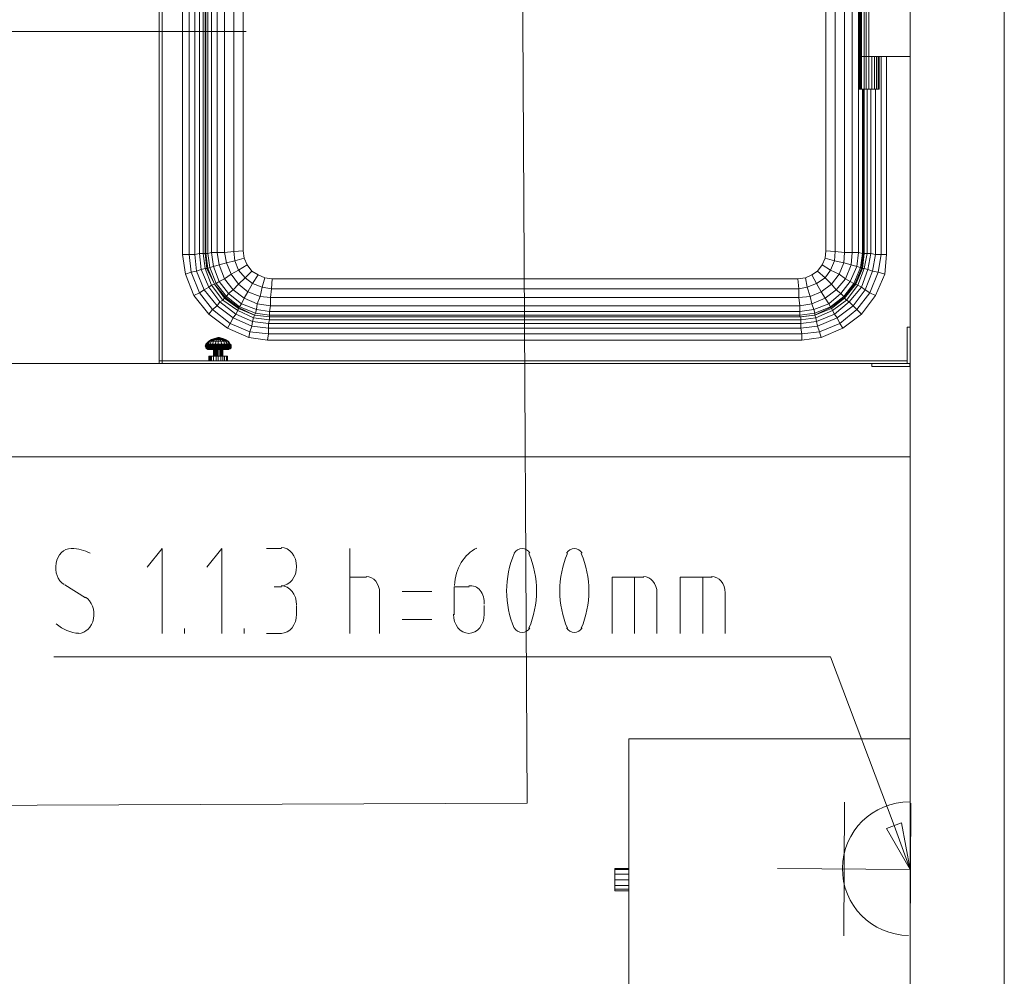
# Model space of a CAD drawing. Header units: millimetres. Extents: x 352 to 350573, y -22 to 37733.
# Tile 22 of 214: x 15554 to 17651, y 16744 to 18783. Entities that reach past the tile are written whole.
import ezdxf

# ---------------------------------------------------------------- set-up
doc = ezdxf.new("R2010")
doc.units = ezdxf.units.MM
for name, color, linetype in [('PDF _0', 1, 'Continuous'), ('PDF _PD-Socket', 1, 'Continuous'), ('PDF _PD-Socket Text', 1, 'Continuous')]:
    doc.layers.add(name, color=color, linetype=linetype)
for name, color, linetype, true_color in [('PDF _PD-Lighting', 7, 'Continuous', 0xb80000), ('PDF$_83$-$Floor$Plan$-$В_Этаж$00_Сводный-83$new-ifc-RVT-1-В_Этаж$00_Сводный$A-WALL', 7, 'Continuous', 0xbababa), ('PDF$_83$-$Floor$Plan$-$В_Этаж$00_Сводный-83$new-ifc-RVT-1-В_Этаж$00_Сводный$I-FURN', 7, 'Continuous', 0xdcdcdc), ('PDF$_83$-$Floor$Plan$-$В_Этаж$00_Сводный-83$new-ifc-RVT-1-В_Этаж$00_Сводный$M-EQPM', 7, 'Continuous', 0xdcdcdc)]:
    doc.layers.add(name, color=color, linetype=linetype, true_color=true_color)

msp = doc.modelspace()

# ---------------------------------------------------------------- linework, layer by layer
at = {"layer": 'PDF _0', "lineweight": 0}
for points in [[(14043.1, 18216.8), (14204.2, 18757.8), (14403.2, 18757.8), (16036.3, 18757.8)], [(17416.7, 17065), (17281.5, 17425.1), (17082.6, 17425.1), (15626.5, 17425.1)]]:
    msp.add_lwpolyline(points, dxfattribs=at)
at = {"layer": 'PDF _PD-Lighting', "lineweight": 0}
msp.add_lwpolyline([(13154, 17206.3), (13154, 17098.9), (16635, 17112.8), (16619.1, 19929.4)], dxfattribs=at)
at = {"layer": 'PDF _PD-Socket', "lineweight": 0}
for points in [[(17311.3, 17114.8), (17309.3, 16830.3)], [(17452.5, 17112.8), (17450.6, 16828.3)], [(17450.6, 16971.5), (17168.1, 16973.5)]]:
    msp.add_lwpolyline(points, dxfattribs=at)
msp.add_arc((17448.7, 16973.2), 142.2, 89.5337, 269.5337, dxfattribs=at)
at = {"layer": 'PDF _PD-Socket Text', "lineweight": 0}
for points in [[(15857.2, 17474.8), (15857.2, 17655.8), (15825.4, 17616)], [(15984.5, 17474.8), (15984.5, 17655.8), (15952.7, 17616)], [(16080, 17655.8), (16111.8, 17655.8)], [(16257.1, 17474.8), (16257.1, 17655.8)], [(15650.4, 17578.2), (15694.1, 17550.4)], [(16257.1, 17594.2), (16292.9, 17594.2)], [(16816, 17474.8), (16816, 17594.2), (16883.6, 17594.2)], [(16863.7, 17474.8), (16863.7, 17594.2)], [(16961.2, 17474.8), (16961.2, 17594.2), (17028.8, 17594.2)], [(17009, 17474.8), (17009, 17594.2)], [(16111.8, 17574.3), (16095.9, 17574.3)], [(16320.7, 17560.3), (16320.7, 17474.8)], [(16432.1, 17564.3), (16368.4, 17564.3)], [(16511.7, 17574.3), (16479.8, 17574.3), (16479.8, 17514.6)], [(16911.5, 17560.3), (16911.5, 17474.8)], [(17056.7, 17560.3), (17056.7, 17474.8)], [(16143.7, 17534.5), (16143.7, 17514.6)], [(16543.5, 17514.6), (16543.5, 17534.5)], [(16368.4, 17504.6), (16432.1, 17504.6)], [(15905, 17474.8), (15905, 17484.8)], [(16032.3, 17474.8), (16032.3, 17484.8)], [(16111.8, 17474.8), (16080, 17474.8)], [(17450.6, 16971.5), (17416.7, 17065)]]:
    msp.add_lwpolyline(points, dxfattribs=at)
msp.add_lwpolyline([(17432.6, 17071), (17450.6, 16971.5), (17400.8, 17059.1)], close=True, dxfattribs=at)
for centre, radius, start, end in [((15662.9, 17566.3), 89.5, 62.6323, 89.144), ((16797.1, 17565.3), 205.9, 157.2403, 202.7597), ((16449, 17565.3), 205.9, 337.2403, 22.7597), ((16910.5, 17565.3), 205.9, 157.2403, 202.7597), ((16560.4, 17565.3), 205.9, 337.2403, 22.7597)]:
    msp.add_arc(centre, radius, start, end, dxfattribs=at)
for points in [[(15663.2, 17655.8), (15648, 17655.7), (15634.8, 17642.8), (15631.4, 17624.4)], [(16143.7, 17617), (16143.7, 17639.6), (16129, 17657.8), (16110.9, 17657.8)], [(16527.8, 17656.4), (16500.6, 17644.2), (16481.8, 17612.9), (16480, 17576.9)], [(16624.1, 17655.8), (16617.4, 17655.8), (16611.2, 17652.1), (16607.3, 17645.7)], [(16640.8, 17645.7), (16636.9, 17652.1), (16630.7, 17655.8), (16624.1, 17655.8)], [(16735.4, 17655.8), (16728.8, 17655.8), (16722.6, 17652.1), (16718.7, 17645.7)], [(16752.2, 17645.7), (16748.3, 17652.1), (16742.1, 17655.8), (16735.4, 17655.8)], [(15631.4, 17624.4), (15627.9, 17606.1), (15634.9, 17587.2), (15648.4, 17578.7)], [(16110.9, 17576.3), (16129, 17576.3), (16143.7, 17594.5), (16143.7, 17617)], [(16320.7, 17561.3), (16320.7, 17580.6), (16307.8, 17596.1), (16291.9, 17596.1)], [(16911.5, 17561.3), (16911.5, 17580.6), (16898.6, 17596.1), (16882.6, 17596.1)], [(17056.7, 17561.3), (17056.7, 17580.6), (17043.8, 17596.1), (17027.9, 17596.1)], [(16143.7, 17535.5), (16143.7, 17558), (16129, 17576.3), (16110.9, 17576.3)], [(16535, 17566.1), (16528.7, 17573.7), (16519.7, 17577.4), (16510.8, 17575.9)], [(16543.2, 17536.7), (16544.4, 17547.5), (16541.4, 17558.4), (16535, 17566.1)], [(15711.1, 17506.2), (15714.6, 17524.5), (15707.6, 17543.4), (15694, 17552)], [(16110.9, 17474.8), (16129, 17474.8), (16143.7, 17493.1), (16143.7, 17515.6)], [(16477.9, 17515.6), (16477.9, 17493.1), (16492.5, 17474.8), (16510.7, 17474.8)], [(16510.7, 17474.8), (16528.8, 17474.8), (16543.5, 17493.1), (16543.5, 17515.6)], [(15631.8, 17495), (15645.9, 17482.7), (15662.5, 17475.8), (15679.5, 17474.9)], [(15679.3, 17474.8), (15694.5, 17474.9), (15707.6, 17487.9), (15711.1, 17506.2)], [(16607.3, 17486.9), (16611.2, 17480.5), (16617.4, 17476.8), (16624.1, 17476.8)], [(16624.1, 17476.8), (16630.7, 17476.8), (16636.9, 17480.5), (16640.8, 17486.9)], [(16718.7, 17486.9), (16722.6, 17480.5), (16728.8, 17476.8), (16735.4, 17476.8)], [(16735.4, 17476.8), (16742.1, 17476.8), (16748.3, 17480.5), (16752.2, 17486.9)]]:
    msp.add_open_spline(points, degree=3, dxfattribs=at)
at = {"layer": 'PDF$_83$-$Floor$Plan$-$В_Этаж$00_Сводный-83$new-ifc-RVT-1-В_Этаж$00_Сводный$A-WALL', "lineweight": 0}
msp.add_lwpolyline([(15857.2, 18049.7), (12803.9, 18049.7), (12803.9, 17850.8), (17450.6, 17850.8), (17450.6, 18047.7), (17450.6, 13050.9), (17651.5, 13050.9), (17651.5, 20649.5), (17450.6, 20649.5), (17450.6, 18127.3)], dxfattribs=at)
at = {"layer": 'PDF$_83$-$Floor$Plan$-$В_Этаж$00_Сводный-83$new-ifc-RVT-1-В_Этаж$00_Сводный$I-FURN', "lineweight": 0}
for points in [[(17450.6, 17250), (16851.8, 17250), (16851.8, 16651.3)], [(16851.8, 16971.5), (16822, 16971.5), (16822, 16973.5), (16851.8, 16973.5)], [(16822, 16971.5), (16822, 16961.6), (16851.8, 16961.6)], [(16822, 16961.6), (16822, 16949.7), (16851.8, 16949.7)], [(16822, 16949.7), (16822, 16937.7), (16851.8, 16937.7)], [(16822, 16937.7), (16822, 16929.8), (16851.8, 16929.8)], [(16822, 16929.8), (16822, 16925.8), (16851.8, 16925.8)]]:
    msp.add_lwpolyline(points, dxfattribs=at)
at = {"layer": 'PDF$_83$-$Floor$Plan$-$В_Этаж$00_Сводный-83$new-ifc-RVT-1-В_Этаж$00_Сводный$M-EQPM', "lineweight": 0}
for points in [[(15851.3, 19969.2), (15845.3, 19969.2), (15845.3, 20048.8), (15851.3, 20048.8), (15851.3, 19770.3), (16131.7, 20048.8), (16171.5, 20048.8), (15851.3, 19728.5), (15851.3, 18055.6)], [(17359.1, 19466), (17359.1, 19816.1), (17353.1, 19814.1), (17349.1, 19845.9), (17347.1, 19845.9), (17333.2, 19879.7), (17331.2, 19877.7), (17345.1, 19845.9), (17337.2, 19843.9), (17341.1, 19814.1), (17327.2, 19814.1), (17311.3, 19812.1), (17291.4, 19810.1), (17291.4, 18288.4), (17271.5, 18290.4), (17269.5, 18274.4)], [(16038.2, 18260.5), (16020.3, 18248.6), (16012.4, 18268.5), (15994.5, 18264.5), (15990.5, 18286.4), (15974.6, 18286.4), (15974.6, 19814.1), (15962.7, 19814.1), (15966.6, 19843.9), (15978.6, 19839.9), (15974.6, 19814.1), (15990.5, 19812.1), (15990.5, 18286.4), (16010.4, 18288.4), (16012.4, 18268.5), (16032.3, 18274.4)], [(15956.7, 19834), (15954.7, 19814.1), (15962.7, 19814.1), (15962.7, 18286.4), (15974.6, 18286.4), (15978.6, 18260.5), (15994.5, 18264.5), (16004.4, 18240.6), (16020.3, 18248.6), (16034.3, 18232.7), (16048.2, 18246.6)], [(15950.7, 19814.1), (15950.7, 18284.4), (15954.7, 18252.6), (15968.6, 18218.8), (15992.5, 18190.9), (16020.3, 18169), (16054.2, 18153.1), (16086, 18149.1), (17215.8, 18149.1), (17247.7, 18153.1), (17281.5, 18169), (17311.3, 18190.9), (17333.2, 18218.8), (17331.2, 18220.7), (17323.2, 18224.7), (17303.4, 18198.9), (17309.3, 18192.9), (17311.3, 18190.9), (17311.3, 18188.9), (17315.3, 18184.9), (17285.5, 18163.1), (17249.6, 18147.1), (17217.8, 18143.2), (16086, 18143.2), (16052.2, 18147.1), (16018.4, 18163.1), (15986.5, 18184.9), (15962.7, 18216.8), (15948.7, 18252.6), (15940.8, 18250.6), (15936.8, 18284.4), (15926.9, 18282.4), (15926.9, 19804.1)], [(16062.1, 18238.6), (16050.2, 18220.7), (16034.3, 18232.7), (16020.3, 18218.8), (16004.4, 18240.6), (15990.5, 18230.7), (15978.6, 18260.5), (15966.6, 18256.5), (15962.7, 18286.4), (15954.7, 18284.4), (15954.7, 19814.1), (15950.7, 19814.1), (15948.7, 19814.1), (15948.7, 18284.4), (15944.8, 18284.4), (15944.8, 19816.1), (15936.8, 19816.1)], [(15936.8, 19814.1), (15936.8, 18284.4), (15944.8, 18284.4), (15948.7, 18252.6), (15952.7, 18252.6), (15948.7, 18284.4), (15950.7, 18284.4), (15954.7, 18284.4), (15958.7, 18254.6), (15966.6, 18256.5), (15978.6, 18224.7), (15990.5, 18230.7), (16008.4, 18206.8), (16020.3, 18218.8), (16040.2, 18202.8), (16050.2, 18220.7), (16070.1, 18212.8), (16076, 18232.7)], [(16010.4, 19810.1), (16010.4, 18288.4), (16030.3, 18290.4)], [(16030.3, 19810.1), (16030.3, 18290.4), (16032.3, 18274.4), (16038.2, 18260.5), (16048.2, 18246.6), (16062.1, 18238.6), (16076, 18232.7), (16092, 18230.7), (17211.9, 18230.7), (17227.8, 18232.7), (17211.9, 18230.7)], [(17347.1, 18155.1), (17337.2, 18165), (17365, 18200.8), (17355.1, 18206.8), (17329.2, 18173), (17321.3, 18181), (17289.4, 18155.1), (17285.5, 18163.1), (17283.5, 18167), (17247.7, 18153.1), (17247.7, 18157.1), (17281.5, 18171), (17277.5, 18177), (17303.4, 18198.9), (17293.4, 18206.8), (17313.3, 18230.7), (17299.4, 18240.6), (17309.3, 18264.5), (17311.3, 18286.4), (17311.3, 19812.1)], [(17341.1, 19814.1), (17341.1, 18286.4), (17327.2, 18286.4), (17311.3, 18286.4), (17291.4, 18288.4), (17289.4, 18268.5), (17269.5, 18274.4), (17263.6, 18260.5)], [(17271.5, 19810.1), (17271.5, 18290.4), (17269.5, 18274.4), (17263.6, 18260.5), (17281.5, 18248.6), (17289.4, 18268.5), (17309.3, 18264.5), (17325.2, 18260.5), (17337.2, 18256.5), (17341.1, 18286.4), (17349.1, 18284.4), (17349.1, 18634.5)], [(17271.5, 18290.4), (17271.5, 19050.2), (17271.5, 19810.1)], [(17327.2, 19814.1), (17327.2, 18286.4), (17325.2, 18260.5), (17313.3, 18230.7), (17323.2, 18224.7), (17337.2, 18256.5), (17345.1, 18254.6), (17349.1, 18284.4), (17351.1, 18284.4), (17347.1, 18252.6), (17349.1, 18252.6), (17335.2, 18218.8), (17339.2, 18216.8), (17347.1, 18212.8), (17321.3, 18181), (17315.3, 18184.9), (17339.2, 18216.8), (17353.1, 18252.6), (17349.1, 18252.6), (17353.1, 18284.4), (17351.1, 18284.4), (17351.1, 18634.5)], [(17261.6, 18105.4), (17219.8, 18099.4), (16082, 18099.4), (16042.2, 18105.4), (15996.5, 18125.3), (15956.7, 18155.1), (15924.9, 18194.9), (15907, 18240.6), (15901, 18282.4), (15901, 19780.2)], [(16092, 18230.7), (16090, 18208.8), (16070.1, 18212.8), (16066.1, 18192.9), (16040.2, 18202.8), (16032.3, 18188.9), (16008.4, 18206.8), (15998.5, 18198.9), (15978.6, 18224.7), (15972.6, 18220.7), (15958.7, 18254.6), (15954.7, 18252.6), (15952.7, 18252.6), (15968.6, 18218.8), (15962.7, 18216.8), (15956.7, 18212.8), (15940.8, 18250.6), (15930.8, 18246.6), (15926.9, 18282.4), (15914.9, 18282.4), (15914.9, 19792.2)], [(15851.3, 18049.7), (15851.3, 18055.6), (15857.2, 18055.6), (15857.2, 19734.5)], [(17357.1, 19466), (17357.1, 19396.3), (17353.1, 19396.3), (17353.1, 19288.9), (17347.1, 19288.9), (17347.1, 18809.5), (17347.1, 18704.1), (17353.1, 18704.1), (17353.1, 18809.5), (17353.1, 19288.9), (17357.1, 19288.9), (17357.1, 19396.3), (17363, 19396.3), (17450.6, 19396.3)], [(15924.9, 18194.9), (15936.8, 18200.8), (15964.6, 18165), (15974.6, 18173), (16008.4, 18147.1), (16014.4, 18155.1), (15980.6, 18181), (15986.5, 18184.9), (15990.5, 18188.9), (15968.6, 18218.8), (15972.6, 18220.7), (15994.5, 18192.9), (15998.5, 18198.9), (16026.3, 18177), (16032.3, 18188.9), (16060.1, 18177), (16066.1, 18192.9), (16088, 18190.9), (16090, 18208.8), (17213.8, 18208.8), (17211.9, 18230.7), (16092, 18230.7), (16076, 18232.7), (16062.1, 18238.6), (16048.2, 18246.6), (16038.2, 18260.5), (16032.3, 18274.4), (16030.3, 18290.4), (16030.3, 19050.2)], [(17450.6, 18704.1), (17363, 18704.1), (17357.1, 18704.1), (17353.1, 18704.1), (17347.1, 18704.1), (17345.1, 18704.1), (17343.1, 18704.1), (17341.1, 18704.1), (17341.1, 18809.5)], [(17343.1, 18809.5), (17343.1, 18704.1), (17345.1, 18704.1), (17345.1, 18809.5)], [(17357.1, 18809.5), (17357.1, 18704.1), (17363, 18704.1), (17363, 18809.5)], [(17343.1, 18634.5), (17343.1, 18704.1), (17341.1, 18704.1), (17341.1, 18634.5), (17343.1, 18634.5), (17345.1, 18634.5), (17347.1, 18634.5), (17353.1, 18634.5), (17353.1, 18704.1), (17357.1, 18704.1), (17357.1, 18634.5)], [(17345.1, 18634.5), (17345.1, 18704.1), (17347.1, 18704.1), (17347.1, 18634.5)], [(17384.9, 18634.5), (17384.9, 18704.1), (17384.9, 18634.5), (17382.9, 18634.5), (17378.9, 18634.5), (17375, 18634.5), (17369, 18634.5), (17363, 18634.5), (17357.1, 18634.5), (17353.1, 18634.5), (17353.1, 18284.4), (17359.1, 18284.4), (17353.1, 18252.6), (17361, 18250.6), (17371, 18246.6), (17355.1, 18206.8), (17347.1, 18212.8), (17361, 18250.6), (17367, 18284.4), (17359.1, 18284.4), (17359.1, 18634.5)], [(17363, 18704.1), (17363, 18634.5)], [(17369, 18704.1), (17369, 18634.5)], [(17375, 18704.1), (17375, 18634.5)], [(17378.9, 18704.1), (17378.9, 18634.5)], [(17382.9, 18704.1), (17382.9, 18634.5)], [(17400.8, 18282.4), (17388.9, 18282.4), (17388.9, 18704.1)], [(17400.8, 18704.1), (17400.8, 18282.4), (17396.8, 18240.6)], [(17253.6, 18246.6), (17263.6, 18260.5), (17253.6, 18246.6), (17269.5, 18232.7), (17251.6, 18220.7), (17261.6, 18202.8), (17237.7, 18192.9), (17241.7, 18177), (17215.8, 18173), (17215.8, 18161.1), (16086, 18161.1), (16086, 18153.1), (16056.1, 18157.1), (16054.2, 18153.1), (16086, 18149.1), (16086, 18143.2), (16084, 18135.2), (17217.8, 18135.2), (17217.8, 18125.3), (17253.6, 18129.2), (17257.6, 18117.3), (17301.4, 18135.2), (17307.3, 18125.3), (17347.1, 18155.1), (17377, 18194.9), (17365, 18200.8), (17382.9, 18244.6), (17371, 18246.6), (17377, 18282.4), (17367, 18284.4), (17367, 18634.5)], [(17377, 18194.9), (17396.8, 18240.6), (17382.9, 18244.6), (17388.9, 18282.4), (17377, 18282.4), (17377, 18634.5)], [(17384.9, 18634.5), (17384.9, 18634.5)], [(15901, 18282.4), (15914.9, 18282.4), (15918.9, 18244.6), (15930.8, 18246.6), (15946.7, 18206.8), (15974.6, 18173), (15980.6, 18181), (15956.7, 18212.8), (15946.7, 18206.8), (15936.8, 18200.8), (15918.9, 18244.6), (15907, 18240.6)], [(17227.8, 18232.7), (17241.7, 18238.6), (17227.8, 18232.7), (17231.7, 18212.8), (17213.8, 18208.8), (17213.8, 18190.9), (16088, 18190.9), (16088, 18173), (16060.1, 18177), (16058.1, 18165), (16026.3, 18177), (16022.3, 18171), (15994.5, 18192.9), (15992.5, 18190.9), (15990.5, 18188.9), (16020.3, 18167), (16018.4, 18163.1), (16014.4, 18155.1), (16050.2, 18139.2), (16048.2, 18129.2), (16084, 18125.3), (16084, 18113.3), (16044.2, 18117.3), (16042.2, 18105.4)], [(17241.7, 18238.6), (17253.6, 18246.6), (17241.7, 18238.6), (17251.6, 18220.7), (17231.7, 18212.8), (17237.7, 18192.9), (17213.8, 18190.9), (17215.8, 18173), (16088, 18173), (16086, 18161.1), (16058.1, 18165), (16056.1, 18157.1), (16022.3, 18171), (16020.3, 18169), (16020.3, 18167), (16054.2, 18153.1), (16052.2, 18147.1), (16050.2, 18139.2), (16084, 18135.2), (16084, 18125.3), (17217.8, 18125.3), (17219.8, 18113.3), (17257.6, 18117.3), (17261.6, 18105.4), (17307.3, 18125.3)], [(15968.6, 18218.8), (15968.6, 18218.8)], [(15956.7, 18155.1), (15964.6, 18165), (16002.4, 18135.2), (16008.4, 18147.1), (16048.2, 18129.2), (16044.2, 18117.3), (16002.4, 18135.2), (15996.5, 18125.3)], [(16054.2, 18153.1), (16054.2, 18153.1)], [(16086, 18149.1), (16086, 18149.1)], [(17247.7, 18153.1), (17247.7, 18153.1)], [(17450.6, 18049.7), (17450.6, 18127.3), (17444.6, 18127.3), (17444.6, 18055.6)], [(15950.7, 18089.5), (15950.7, 18087.5), (15948.7, 18087.5), (15950.7, 18089.5), (15954.7, 18089.5), (15954.7, 18091.4), (15958.7, 18091.4), (15962.7, 18097.4), (15966.6, 18097.4), (15968.6, 18101.4), (15972.6, 18101.4), (15972.6, 18097.4), (15976.6, 18097.4), (15976.6, 18091.4), (15984.5, 18091.4), (15990.5, 18091.4), (15988.5, 18097.4), (15992.5, 18097.4), (15988.5, 18101.4), (15990.5, 18101.4), (15984.5, 18103.4)], [(15978.6, 18103.4), (15978.6, 18105.4), (15982.5, 18103.4), (15980.6, 18103.4), (15984.5, 18101.4), (15980.6, 18101.4), (15976.6, 18101.4), (15976.6, 18103.4), (15974.6, 18103.4), (15976.6, 18105.4), (15974.6, 18103.4), (15972.6, 18103.4), (15968.6, 18101.4), (15966.6, 18101.4), (15962.7, 18097.4), (15958.7, 18097.4), (15954.7, 18091.4), (15952.7, 18091.4), (15950.7, 18089.5), (15950.7, 18091.4)], [(15956.7, 18097.4), (15952.7, 18091.4), (15950.7, 18091.4), (15956.7, 18097.4), (15958.7, 18097.4), (15964.6, 18101.4), (15966.6, 18101.4), (15970.6, 18103.4)], [(15962.7, 18101.4), (15968.6, 18103.4)], [(15962.7, 18101.4), (15968.6, 18103.4)], [(15964.6, 18101.4), (15970.6, 18103.4)], [(15974.6, 18103.4), (15972.6, 18101.4), (15976.6, 18101.4), (15976.6, 18097.4), (15982.5, 18097.4), (15988.5, 18097.4), (15984.5, 18101.4), (15988.5, 18101.4), (15982.5, 18103.4), (15984.5, 18103.4), (15978.6, 18105.4), (15976.6, 18105.4), (15976.6, 18103.4), (15978.6, 18103.4), (15978.6, 18105.4), (15980.6, 18103.4), (15978.6, 18103.4), (15980.6, 18101.4), (15982.5, 18097.4), (15984.5, 18091.4), (15984.5, 18089.5), (15984.5, 18087.5), (15984.5, 18085.5), (15984.5, 18083.5), (15984.5, 18081.5), (15982.5, 18081.5), (15982.5, 18079.5), (15976.6, 18079.5), (15972.6, 18079.5), (15966.6, 18079.5), (15968.6, 18079.5), (15970.6, 18079.5), (15972.6, 18079.5), (15972.6, 18065.6), (15976.6, 18065.6), (15976.6, 18055.6)], [(15968.6, 18103.4), (15968.6, 18103.4)], [(15968.6, 18103.4), (15968.6, 18103.4)], [(15970.6, 18103.4), (15972.6, 18103.4), (15976.6, 18105.4)], [(15970.6, 18103.4), (15970.6, 18103.4)], [(15976.6, 18105.4), (15976.6, 18105.4)], [(15978.6, 18105.4), (15978.6, 18105.4)], [(15986.5, 18103.4), (15986.5, 18103.4)], [(15986.5, 18103.4), (15986.5, 18103.4)], [(16082, 18099.4), (16084, 18113.3), (17219.8, 18113.3), (17219.8, 18099.4)], [(16004.4, 18089.5), (16004.4, 18087.5), (16004.4, 18085.5), (16000.5, 18085.5), (16000.5, 18083.5), (15996.5, 18083.5), (15994.5, 18081.5), (15990.5, 18081.5), (15988.5, 18081.5), (15982.5, 18081.5), (15976.6, 18081.5), (15970.6, 18081.5), (15970.6, 18083.5), (15964.6, 18083.5), (15964.6, 18081.5), (15958.7, 18081.5), (15960.7, 18081.5), (15956.7, 18081.5), (15954.7, 18081.5), (15956.7, 18081.5), (15958.7, 18079.5), (15956.7, 18079.5), (15954.7, 18081.5), (15952.7, 18081.5), (15954.7, 18081.5), (15952.7, 18081.5), (15954.7, 18081.5), (15954.7, 18083.5), (15958.7, 18083.5), (15958.7, 18085.5), (15962.7, 18085.5), (15962.7, 18087.5), (15970.6, 18087.5), (15970.6, 18085.5), (15976.6, 18085.5), (15976.6, 18083.5), (15984.5, 18083.5), (15990.5, 18083.5), (15990.5, 18085.5), (15996.5, 18085.5), (15996.5, 18087.5), (16000.5, 18087.5), (16000.5, 18089.5), (16002.4, 18089.5), (16002.4, 18091.4), (15998.5, 18097.4), (15992.5, 18101.4), (15990.5, 18101.4), (15996.5, 18097.4), (15992.5, 18097.4), (15996.5, 18091.4), (15990.5, 18091.4), (15990.5, 18089.5), (15984.5, 18089.5), (15976.6, 18089.5), (15976.6, 18091.4), (15970.6, 18091.4), (15972.6, 18097.4), (15966.6, 18097.4), (15964.6, 18091.4), (15958.7, 18091.4), (15958.7, 18089.5), (15954.7, 18089.5), (15952.7, 18087.5), (15950.7, 18087.5), (15950.7, 18085.5), (15948.7, 18087.5)], [(15950.7, 18085.5), (15950.7, 18083.5), (15950.7, 18085.5), (15952.7, 18085.5), (15952.7, 18087.5), (15958.7, 18087.5), (15958.7, 18089.5), (15964.6, 18089.5), (15964.6, 18091.4), (15970.6, 18091.4), (15970.6, 18089.5), (15976.6, 18089.5), (15976.6, 18087.5), (15984.5, 18087.5), (15990.5, 18087.5), (15990.5, 18089.5), (15996.5, 18089.5), (15996.5, 18091.4), (16000.5, 18091.4), (15996.5, 18097.4), (15998.5, 18097.4), (15992.5, 18101.4)], [(15950.7, 18083.5), (15952.7, 18081.5), (15950.7, 18083.5), (15954.7, 18083.5), (15952.7, 18085.5), (15958.7, 18085.5), (15958.7, 18087.5), (15962.7, 18087.5), (15964.6, 18089.5), (15970.6, 18089.5), (15970.6, 18087.5), (15976.6, 18087.5), (15976.6, 18085.5), (15984.5, 18085.5), (15990.5, 18085.5), (15990.5, 18087.5), (15996.5, 18087.5), (15996.5, 18089.5), (16000.5, 18089.5), (16000.5, 18091.4), (16002.4, 18091.4), (15998.5, 18097.4)], [(15950.7, 18089.5), (15950.7, 18089.5)], [(15950.7, 18085.5), (15950.7, 18085.5)], [(15950.7, 18083.5), (15950.7, 18083.5)], [(15952.7, 18081.5), (15952.7, 18081.5)], [(15952.7, 18081.5), (15952.7, 18081.5)], [(15956.7, 18079.5), (15958.7, 18079.5), (15956.7, 18079.5), (15954.7, 18079.5), (15956.7, 18079.5), (15954.7, 18079.5), (15952.7, 18081.5)], [(15954.7, 18081.5), (15958.7, 18081.5), (15958.7, 18083.5), (15964.6, 18083.5), (15962.7, 18085.5), (15970.6, 18085.5), (15970.6, 18083.5), (15976.6, 18083.5), (15976.6, 18081.5), (15984.5, 18081.5), (15990.5, 18081.5), (15990.5, 18083.5), (15996.5, 18083.5), (15996.5, 18085.5), (16000.5, 18085.5), (16000.5, 18087.5), (16004.4, 18087.5), (16002.4, 18089.5), (16004.4, 18089.5), (16002.4, 18091.4)], [(15956.7, 18097.4), (15962.7, 18101.4)], [(15956.7, 18097.4), (15962.7, 18101.4)], [(15956.7, 18097.4), (15956.7, 18097.4)], [(15958.7, 18079.5), (15956.7, 18079.5), (15958.7, 18079.5), (15960.7, 18079.5), (15958.7, 18079.5), (15960.7, 18079.5), (15958.7, 18079.5), (15960.7, 18079.5), (15960.7, 18081.5), (15964.6, 18081.5), (15970.6, 18081.5), (15976.6, 18081.5), (15976.6, 18079.5), (15982.5, 18079.5), (15988.5, 18079.5), (15986.5, 18079.5), (15984.5, 18079.5), (15984.5, 18065.6)], [(15960.7, 18079.5), (15962.7, 18079.5), (15960.7, 18079.5), (15962.7, 18079.5), (15960.7, 18079.5), (15966.6, 18079.5), (15964.6, 18081.5), (15970.6, 18081.5), (15970.6, 18079.5), (15976.6, 18079.5), (15976.6, 18065.6), (15982.5, 18065.6), (15982.5, 18079.5)], [(15962.7, 18101.4), (15962.7, 18101.4)], [(15962.7, 18101.4), (15964.6, 18101.4)], [(15964.6, 18081.5), (15964.6, 18081.5)], [(15970.6, 18081.5), (15970.6, 18081.5)], [(15976.6, 18081.5), (15976.6, 18081.5)], [(16000.5, 18081.5), (15998.5, 18079.5), (15996.5, 18079.5), (15998.5, 18079.5), (15996.5, 18079.5), (15994.5, 18079.5), (15990.5, 18079.5), (15986.5, 18079.5), (15990.5, 18079.5), (15992.5, 18079.5)], [(16004.4, 18085.5), (16004.4, 18083.5), (16002.4, 18083.5), (16002.4, 18081.5), (15998.5, 18081.5), (15994.5, 18081.5), (15992.5, 18079.5), (15988.5, 18079.5), (15988.5, 18081.5), (15994.5, 18081.5), (15998.5, 18081.5), (16000.5, 18083.5), (16002.4, 18083.5), (16004.4, 18085.5), (16004.4, 18087.5)], [(16002.4, 18081.5), (16000.5, 18081.5), (15998.5, 18081.5), (15996.5, 18079.5), (15992.5, 18079.5), (15990.5, 18079.5), (15994.5, 18079.5), (15996.5, 18079.5), (15994.5, 18079.5), (15996.5, 18079.5), (15998.5, 18079.5), (16000.5, 18081.5), (16002.4, 18081.5), (16004.4, 18083.5)], [(15992.5, 18101.4), (15992.5, 18101.4)], [(15994.5, 18081.5), (15994.5, 18081.5)], [(15998.5, 18097.4), (15998.5, 18097.4)], [(15998.5, 18081.5), (15998.5, 18081.5)], [(16000.5, 18081.5), (16000.5, 18081.5)], [(16000.5, 18081.5), (16000.5, 18081.5)], [(16002.4, 18091.4), (16002.4, 18091.4)], [(16002.4, 18081.5), (16002.4, 18081.5)], [(16004.4, 18087.5), (16004.4, 18087.5)], [(16004.4, 18085.5), (16004.4, 18085.5)], [(15956.7, 18055.6), (15956.7, 18065.6), (15958.7, 18065.6), (15960.7, 18065.6), (15962.7, 18065.6), (15966.6, 18065.6), (15972.6, 18065.6), (15972.6, 18055.6)], [(15958.7, 18055.6), (15958.7, 18065.6)], [(15960.7, 18055.6), (15960.7, 18065.6)], [(15966.6, 18079.5), (15966.6, 18065.6), (15966.6, 18079.5), (15962.7, 18079.5), (15966.6, 18079.5), (15970.6, 18079.5), (15972.6, 18079.5)], [(15962.7, 18055.6), (15962.7, 18065.6)], [(15966.6, 18079.5), (15966.6, 18079.5)], [(15966.6, 18079.5), (15966.6, 18079.5)], [(15966.6, 18079.5), (15966.6, 18079.5)], [(15966.6, 18055.6), (15966.6, 18065.6)], [(15968.6, 18065.6), (15968.6, 18079.5)], [(15970.6, 18065.6), (15970.6, 18079.5)], [(15974.6, 18079.5), (15974.6, 18065.6)], [(15976.6, 18079.5), (15976.6, 18079.5)], [(15980.6, 18065.6), (15980.6, 18079.5)], [(15982.5, 18079.5), (15982.5, 18079.5)], [(15984.5, 18079.5), (15982.5, 18079.5), (15986.5, 18079.5), (15988.5, 18079.5)], [(15982.5, 18055.6), (15982.5, 18065.6), (15986.5, 18065.6), (15986.5, 18055.6)], [(15986.5, 18079.5), (15986.5, 18079.5)], [(15996.5, 18065.6), (15996.5, 18055.6), (15996.5, 18065.6), (15994.5, 18065.6), (15990.5, 18065.6), (15986.5, 18065.6), (15986.5, 18079.5)], [(15990.5, 18055.6), (15990.5, 18065.6)], [(15994.5, 18055.6), (15994.5, 18065.6)], [(15996.5, 18079.5), (15996.5, 18079.5)], [(15996.5, 18079.5), (15996.5, 18079.5)], [(15996.5, 18065.6), (15996.5, 18065.6)], [(15998.5, 18079.5), (15998.5, 18079.5)], [(15998.5, 18079.5), (15998.5, 18079.5)], [(17448.6, 18043.7), (17369, 18043.7), (17369, 18049.7)]]:
    msp.add_lwpolyline(points, dxfattribs=at)
for points in [[(17333.2, 18218.8), (17347.1, 18252.6), (17345.1, 18254.6), (17331.2, 18220.7), (17309.3, 18192.9), (17281.5, 18171), (17281.5, 18169), (17283.5, 18167), (17311.3, 18188.9), (17335.2, 18218.8)], [(17337.2, 18165), (17301.4, 18135.2), (17295.4, 18147.1), (17253.6, 18129.2), (17251.6, 18139.2), (17217.8, 18135.2), (17217.8, 18143.2), (17217.8, 18149.1), (16086, 18149.1), (16086, 18153.1), (17215.8, 18153.1), (17215.8, 18161.1), (17245.7, 18165), (17241.7, 18177), (17269.5, 18188.9), (17261.6, 18202.8), (17283.5, 18218.8), (17269.5, 18232.7), (17281.5, 18248.6), (17299.4, 18240.6), (17283.5, 18218.8), (17293.4, 18206.8), (17269.5, 18188.9), (17277.5, 18177), (17245.7, 18165), (17247.7, 18157.1), (17215.8, 18153.1), (17215.8, 18149.1), (17217.8, 18149.1), (17247.7, 18153.1), (17249.6, 18147.1), (17251.6, 18139.2), (17289.4, 18155.1), (17295.4, 18147.1), (17329.2, 18173)], [(15970.6, 18103.4), (15976.6, 18105.4), (15968.6, 18103.4), (15976.6, 18105.4), (15968.6, 18103.4)], [(15976.6, 18105.4), (15970.6, 18103.4)], [(15978.6, 18105.4), (15984.5, 18103.4), (15986.5, 18103.4), (15978.6, 18105.4), (15986.5, 18103.4)], [(15986.5, 18103.4), (15992.5, 18101.4)], [(15986.5, 18079.5), (15986.5, 18065.6)], [(17444.6, 18055.6), (17444.6, 18049.7), (15857.2, 18049.7), (15857.2, 18055.6)], [(17450.6, 18047.7), (17450.6, 18049.7), (17444.6, 18049.7), (17448.6, 18049.7), (17450.6, 18047.7), (17450.6, 18045.7), (17448.6, 18043.7), (17450.6, 18043.7), (17450.6, 18045.7)]]:
    msp.add_lwpolyline(points, close=True, dxfattribs=at)

doc.saveas('drawing.dxf')
